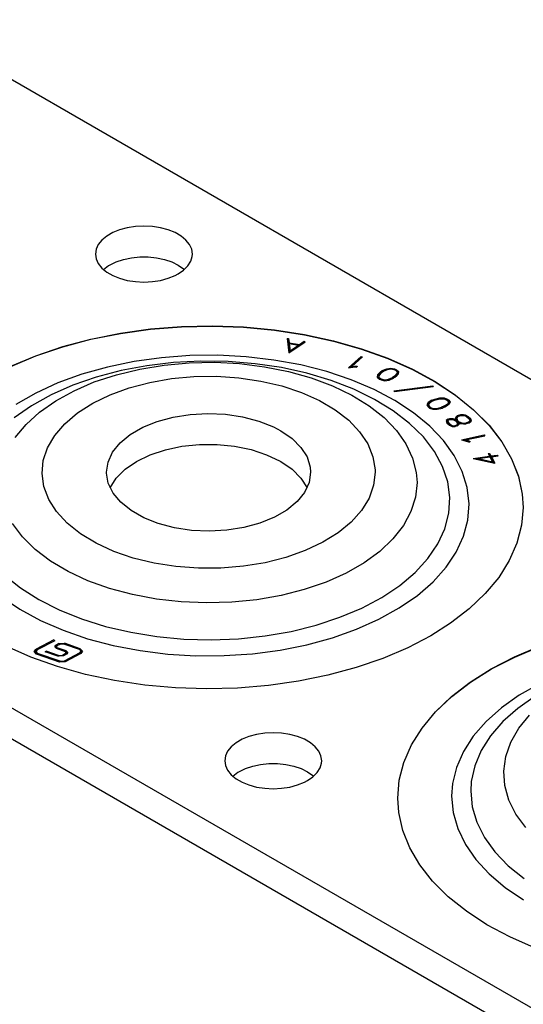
# Model space of a CAD drawing. Header units: inches. Extents: x 3 to 351, y 4 to 271.
# Tile 152 of 256: x 14.86 to 16.17, y 218.97 to 221.53. Entities that reach past the tile are written whole.
import ezdxf

# ---------------------------------------------------------------- set-up
doc = ezdxf.new("R2010")
doc.units = ezdxf.units.IN
doc.header["$LTSCALE"] = 0.5
doc.header["$MEASUREMENT"] = 0
doc.layers.add('STR_1', color=7, linetype='Continuous')

msp = doc.modelspace()

# ---------------------------------------------------------------- linework, layer by layer
at = {"layer": 'STR_1', "color": 30, "linetype": 'Continuous'}
for p, q in [((6.8998, 225.9587), (27.6711, 213.9665)), ((26.2568, 213.15), (5.4856, 225.1422)), ((5.4856, 225.0622), (26.2568, 213.07)), ((15.1008, 220.9777), (15.0853, 220.9687)), ((15.1188, 220.985), (15.1008, 220.9777)), ((15.1387, 220.9903), (15.1188, 220.985)), ((15.1599, 220.9936), (15.1387, 220.9903)), ((15.1818, 220.9947), (15.1599, 220.9936)), ((15.2037, 220.9936), (15.1818, 220.9947)), ((15.2249, 220.9903), (15.2037, 220.9936)), ((15.2448, 220.985), (15.2249, 220.9903)), ((15.2628, 220.9777), (15.2448, 220.985)), ((15.2783, 220.9687), (15.2628, 220.9777)), ((15.0727, 220.9584), (15.0634, 220.9469)), ((15.0853, 220.9687), (15.0727, 220.9584)), ((15.2909, 220.9584), (15.2783, 220.9687)), ((15.3002, 220.9469), (15.2909, 220.9584)), ((15.0577, 220.9346), (15.0558, 220.922)), ((15.0634, 220.9469), (15.0577, 220.9346)), ((15.3059, 220.9346), (15.3002, 220.9469)), ((15.3078, 220.922), (15.3059, 220.9346)), ((15.0558, 220.922), (15.0577, 220.9094)), ((15.0577, 220.9094), (15.0634, 220.8971)), ((15.0927, 220.8934), (15.1095, 220.9016)), ((15.1095, 220.9016), (15.1285, 220.9079)), ((15.1285, 220.9079), (15.1492, 220.9122)), ((15.1492, 220.9122), (15.1708, 220.9144)), ((15.1708, 220.9144), (15.1928, 220.9144)), ((15.1928, 220.9144), (15.2144, 220.9122)), ((15.2144, 220.9122), (15.235, 220.9079)), ((15.235, 220.9079), (15.254, 220.9016)), ((15.254, 220.9016), (15.2709, 220.8934)), ((15.296, 220.8912), (15.3035, 220.9032)), ((15.3035, 220.9032), (15.3073, 220.9156)), ((15.3073, 220.9156), (15.3078, 220.922)), ((15.0634, 220.8971), (15.0727, 220.8856)), ((15.0727, 220.8856), (15.0853, 220.8752)), ((15.0765, 220.882), (15.0902, 220.8919)), ((15.0853, 220.8752), (15.1008, 220.8663)), ((15.0902, 220.8919), (15.0927, 220.8934)), ((15.2709, 220.8934), (15.285, 220.8837)), ((15.2709, 220.8705), (15.285, 220.8803)), ((15.285, 220.8803), (15.296, 220.8912)), ((15.285, 220.8837), (15.287, 220.882)), ((15.1008, 220.8663), (15.1188, 220.859)), ((15.1188, 220.859), (15.1387, 220.8536)), ((15.1387, 220.8536), (15.1599, 220.8503)), ((15.1599, 220.8503), (15.1818, 220.8492)), ((15.1818, 220.8492), (15.2037, 220.8503)), ((15.2037, 220.8503), (15.2249, 220.8536)), ((15.2249, 220.8536), (15.2448, 220.859)), ((15.2448, 220.859), (15.2628, 220.8663)), ((15.2628, 220.8663), (15.2709, 220.8705)), ((15.1207, 220.7164), (15.1993, 220.7272)), ((15.1207, 220.7157), (15.1993, 220.7265)), ((15.1993, 220.7272), (15.2794, 220.7336)), ((15.1993, 220.7265), (15.2794, 220.7329)), ((15.2794, 220.7336), (15.3601, 220.7353)), ((15.2794, 220.7329), (15.3601, 220.7346)), ((15.3601, 220.7353), (15.4408, 220.7324)), ((15.3601, 220.7346), (15.4408, 220.7317)), ((15.4408, 220.7324), (15.5206, 220.7249)), ((15.4408, 220.7317), (15.5206, 220.7242)), ((15.5206, 220.7249), (15.5986, 220.7129)), ((15.5206, 220.7242), (15.5986, 220.7122)), ((14.971, 220.6816), (15.0443, 220.7011)), ((14.971, 220.6808), (15.0443, 220.7004)), ((15.0443, 220.7011), (15.1207, 220.7164)), ((15.0443, 220.7004), (15.1207, 220.7157)), ((15.5537, 220.7023), (15.5576, 220.7024)), ((15.5537, 220.7023), (15.5586, 220.6649)), ((15.5576, 220.6992), (15.5541, 220.6991)), ((15.5576, 220.7024), (15.559, 220.6916)), ((15.5576, 220.7024), (15.5576, 220.6992)), ((15.559, 220.6884), (15.5576, 220.6992)), ((15.5586, 220.6649), (15.601, 220.6941)), ((15.5856, 220.687), (15.5979, 220.6954)), ((15.5979, 220.6954), (15.601, 220.6941)), ((15.5979, 220.6954), (15.5979, 220.6922)), ((15.5986, 220.7129), (15.6743, 220.6965)), ((15.5986, 220.7122), (15.6743, 220.6958)), ((15.6743, 220.6965), (15.7468, 220.6758)), ((15.6743, 220.6958), (15.7468, 220.6751)), ((14.9013, 220.6579), (14.971, 220.6816)), ((14.9013, 220.6572), (14.971, 220.6808)), ((15.559, 220.6916), (15.5856, 220.687)), ((15.559, 220.6916), (15.559, 220.6884)), ((15.5593, 220.6883), (15.559, 220.6884)), ((15.5593, 220.6893), (15.583, 220.6852)), ((15.5593, 220.6893), (15.5618, 220.6706)), ((15.5593, 220.6893), (15.5593, 220.6861)), ((15.5618, 220.6674), (15.5593, 220.6861)), ((15.5618, 220.6706), (15.583, 220.6852)), ((15.583, 220.682), (15.5618, 220.6674)), ((15.5618, 220.6706), (15.5618, 220.6674)), ((15.583, 220.6852), (15.583, 220.682)), ((15.5856, 220.6838), (15.583, 220.6842)), ((15.5979, 220.6922), (15.5856, 220.6838)), ((15.5856, 220.687), (15.5856, 220.6838)), ((15.5981, 220.6921), (15.5979, 220.6922)), ((15.7468, 220.6758), (15.8154, 220.6512)), ((15.7468, 220.6751), (15.8154, 220.6505)), ((14.836, 220.6304), (14.9013, 220.6579)), ((14.836, 220.6297), (14.9013, 220.6572)), ((15.7132, 220.6266), (15.7465, 220.6561)), ((15.7465, 220.6529), (15.7174, 220.627)), ((15.7215, 220.6297), (15.7499, 220.655)), ((15.7465, 220.6561), (15.7499, 220.655)), ((15.7465, 220.6561), (15.7465, 220.6529)), ((15.7473, 220.6526), (15.7465, 220.6529)), ((15.8154, 220.6512), (15.8794, 220.6227)), ((15.8154, 220.6505), (15.8794, 220.622)), ((15.7132, 220.6266), (15.7293, 220.6285)), ((15.7215, 220.6297), (15.7289, 220.6306)), ((15.7215, 220.6297), (15.7215, 220.6275)), ((15.7289, 220.6306), (15.7356, 220.6302)), ((15.7289, 220.6306), (15.7289, 220.6284)), ((15.7293, 220.6285), (15.7353, 220.6281)), ((15.7356, 220.6302), (15.7353, 220.6281)), ((15.7956, 220.6152), (15.8011, 220.619)), ((15.799, 220.614), (15.804, 220.6174)), ((15.8011, 220.619), (15.8126, 220.6241)), ((15.8011, 220.619), (15.8011, 220.6157)), ((15.804, 220.6174), (15.8146, 220.6222)), ((15.8126, 220.6241), (15.8234, 220.6258)), ((15.8126, 220.6241), (15.8126, 220.6213)), ((15.8146, 220.6222), (15.8233, 220.6235)), ((15.8233, 220.6235), (15.8309, 220.6219)), ((15.8234, 220.6258), (15.8329, 220.6237)), ((15.8234, 220.6258), (15.8234, 220.6235)), ((15.8309, 220.6219), (15.8349, 220.6201)), ((15.8329, 220.6237), (15.8378, 220.6215)), ((15.8329, 220.6237), (15.8329, 220.621)), ((15.8349, 220.6201), (15.8394, 220.6163)), ((15.8378, 220.6183), (15.8362, 220.619)), ((15.8378, 220.6215), (15.8434, 220.6168)), ((15.8378, 220.6215), (15.8378, 220.6183)), ((15.843, 220.6139), (15.8378, 220.6183)), ((15.8434, 220.6168), (15.8426, 220.6106)), ((15.8794, 220.6227), (15.9383, 220.5907)), ((15.8794, 220.622), (15.9383, 220.59)), ((15.7888, 220.608), (15.788, 220.6018)), ((15.788, 220.6018), (15.7935, 220.5971)), ((15.7888, 220.6048), (15.7884, 220.6015)), ((15.7956, 220.6152), (15.7888, 220.608)), ((15.7956, 220.612), (15.7888, 220.6048)), ((15.7888, 220.608), (15.7888, 220.6048)), ((15.7927, 220.6073), (15.792, 220.6023)), ((15.792, 220.6023), (15.7964, 220.5985)), ((15.792, 220.6023), (15.792, 220.5991)), ((15.7952, 220.5963), (15.792, 220.5991)), ((15.799, 220.614), (15.7927, 220.6073)), ((15.7935, 220.5971), (15.7985, 220.5949)), ((15.8011, 220.6157), (15.7956, 220.612)), ((15.7956, 220.6152), (15.7956, 220.612)), ((15.7964, 220.5985), (15.8004, 220.5967)), ((15.7964, 220.5985), (15.7964, 220.5958)), ((15.7985, 220.5949), (15.808, 220.5928)), ((15.8004, 220.5967), (15.808, 220.5951)), ((15.8004, 220.5967), (15.8004, 220.5945)), ((15.8023, 220.6163), (15.8011, 220.6157)), ((15.808, 220.5951), (15.8168, 220.5965)), ((15.808, 220.5951), (15.808, 220.5928)), ((15.808, 220.5928), (15.8187, 220.5945)), ((15.8168, 220.5965), (15.8274, 220.6012)), ((15.8168, 220.5965), (15.8168, 220.5942)), ((15.8187, 220.5945), (15.8302, 220.5996)), ((15.8324, 220.6046), (15.8274, 220.6012)), ((15.8274, 220.6012), (15.8274, 220.5984)), ((15.8324, 220.6014), (15.829, 220.5991)), ((15.8358, 220.6034), (15.8302, 220.5996)), ((15.8387, 220.6113), (15.8324, 220.6046)), ((15.8387, 220.6081), (15.8324, 220.6014)), ((15.8324, 220.6046), (15.8324, 220.6014)), ((15.8426, 220.6106), (15.8358, 220.6034)), ((15.8394, 220.6163), (15.8387, 220.6113)), ((15.8394, 220.6131), (15.8387, 220.6081)), ((15.8387, 220.6113), (15.8387, 220.6081)), ((15.8394, 220.6163), (15.8394, 220.6131)), ((15.8314, 220.5667), (15.9323, 220.5795)), ((15.8314, 220.5667), (15.8324, 220.5646)), ((15.8324, 220.5646), (15.9334, 220.5774)), ((15.9323, 220.5795), (15.9334, 220.5774)), ((15.9323, 220.5795), (15.9323, 220.5772)), ((15.9383, 220.5907), (15.9914, 220.5556)), ((15.9383, 220.59), (15.9914, 220.5549)), ((15.93, 220.5419), (15.9201, 220.5359)), ((15.9327, 220.5402), (15.9236, 220.5347)), ((15.93, 220.5419), (15.9371, 220.5448)), ((15.93, 220.5419), (15.93, 220.5387)), ((15.9327, 220.5402), (15.9392, 220.5428)), ((15.9371, 220.5448), (15.9506, 220.5481)), ((15.9371, 220.5448), (15.9371, 220.542)), ((15.9392, 220.5428), (15.9517, 220.5459)), ((15.9506, 220.5481), (15.9619, 220.5482)), ((15.9506, 220.5481), (15.9506, 220.5457)), ((15.9517, 220.5459), (15.9609, 220.546)), ((15.9609, 220.546), (15.9676, 220.5434)), ((15.9619, 220.5482), (15.9703, 220.5449)), ((15.9619, 220.5482), (15.9619, 220.5456)), ((15.9676, 220.5434), (15.9707, 220.541)), ((15.9703, 220.5417), (15.9693, 220.5421)), ((15.9703, 220.5449), (15.9742, 220.542)), ((15.9703, 220.5449), (15.9703, 220.5417)), ((15.9742, 220.5387), (15.9703, 220.5417)), ((15.9707, 220.541), (15.9733, 220.5368)), ((15.9742, 220.542), (15.9775, 220.5367)), ((15.9742, 220.542), (15.9742, 220.5387)), ((15.9914, 220.5556), (16.0382, 220.5175)), ((15.9914, 220.5549), (16.0382, 220.5168)), ((15.9201, 220.5359), (15.9165, 220.53)), ((15.9165, 220.53), (15.9198, 220.5247)), ((15.9201, 220.5327), (15.9175, 220.5284)), ((15.9198, 220.5247), (15.9237, 220.5218)), ((15.93, 220.5387), (15.9201, 220.5327)), ((15.9201, 220.5359), (15.9201, 220.5327)), ((15.9236, 220.5347), (15.9206, 220.5299)), ((15.9206, 220.5299), (15.9233, 220.5256)), ((15.9206, 220.5299), (15.9206, 220.5267)), ((15.9233, 220.5224), (15.9206, 220.5267)), ((15.9233, 220.5256), (15.9264, 220.5233)), ((15.9233, 220.5256), (15.9233, 220.5224)), ((15.9247, 220.5214), (15.9233, 220.5224)), ((15.9237, 220.5218), (15.9321, 220.5185)), ((15.9264, 220.5233), (15.9331, 220.5207)), ((15.9264, 220.5233), (15.9264, 220.5207)), ((15.9305, 220.5389), (15.93, 220.5387)), ((15.9321, 220.5185), (15.9434, 220.5186)), ((15.9331, 220.5207), (15.9423, 220.5207)), ((15.9331, 220.5207), (15.9331, 220.5185)), ((15.9423, 220.5207), (15.9549, 220.5238)), ((15.9423, 220.5207), (15.9423, 220.5186)), ((15.9434, 220.5186), (15.957, 220.5219)), ((15.9613, 220.5264), (15.9549, 220.5238)), ((15.9549, 220.5238), (15.9549, 220.5214)), ((15.964, 220.5247), (15.957, 220.5219)), ((15.9704, 220.532), (15.9613, 220.5264)), ((15.9613, 220.5264), (15.9613, 220.5236)), ((15.9704, 220.5288), (15.9635, 220.5245)), ((15.9739, 220.5308), (15.964, 220.5247)), ((15.9733, 220.5368), (15.9704, 220.532)), ((15.9733, 220.5335), (15.9704, 220.5288)), ((15.9704, 220.532), (15.9704, 220.5288)), ((15.9733, 220.5368), (15.9733, 220.5335)), ((15.9775, 220.5367), (15.9739, 220.5308)), ((15.9765, 220.535), (15.9742, 220.5387)), ((16.0382, 220.5175), (16.0783, 220.477)), ((16.0382, 220.5168), (16.0783, 220.4763)), ((15.2162, 220.487), (15.2578, 220.4983)), ((15.2578, 220.4983), (15.3022, 220.5053)), ((15.3022, 220.5053), (15.348, 220.5078)), ((15.348, 220.5078), (15.3938, 220.5057)), ((15.3938, 220.5057), (15.4383, 220.499)), ((15.4383, 220.499), (15.4802, 220.488)), ((15.971, 220.4928), (15.9668, 220.4893)), ((15.9668, 220.4893), (15.969, 220.4837)), ((15.971, 220.4896), (15.9678, 220.4869)), ((15.971, 220.4928), (15.9766, 220.4945)), ((15.971, 220.4928), (15.971, 220.4896)), ((15.9738, 220.4911), (15.971, 220.4888)), ((15.9726, 220.4901), (15.971, 220.4896)), ((15.971, 220.4888), (15.9727, 220.4844)), ((15.971, 220.4888), (15.971, 220.4855)), ((15.9738, 220.4911), (15.9779, 220.4923)), ((15.9766, 220.4945), (15.9841, 220.4946)), ((15.9766, 220.4945), (15.9766, 220.4919)), ((15.9779, 220.4923), (15.9831, 220.4924)), ((15.9831, 220.4924), (15.9878, 220.4905)), ((15.9841, 220.4946), (15.9903, 220.4922)), ((15.9841, 220.4946), (15.9841, 220.492)), ((15.9878, 220.4905), (15.9935, 220.4871)), ((15.9903, 220.4922), (15.9916, 220.4914)), ((15.9903, 220.4922), (15.9903, 220.4891)), ((15.9926, 220.499), (15.9904, 220.4943)), ((15.9904, 220.4943), (15.9916, 220.4914)), ((15.9926, 220.4958), (15.9911, 220.4926)), ((15.9916, 220.4914), (15.9916, 220.4883)), ((15.9965, 220.5023), (15.9926, 220.499)), ((15.9965, 220.4991), (15.9926, 220.4958)), ((15.9926, 220.499), (15.9926, 220.4958)), ((15.9963, 220.498), (15.9945, 220.4942)), ((15.9945, 220.4942), (15.9963, 220.4895)), ((15.9945, 220.4942), (15.9945, 220.4909)), ((15.9963, 220.4863), (15.9945, 220.4909)), ((15.9993, 220.5006), (15.9963, 220.498)), ((15.9963, 220.4895), (15.997, 220.4882)), ((15.9963, 220.4895), (15.9963, 220.4863)), ((15.9965, 220.5023), (16.0047, 220.5047)), ((15.9965, 220.5023), (15.9965, 220.4991)), ((15.9981, 220.4995), (15.9965, 220.4991)), ((15.9993, 220.5006), (16.0059, 220.5025)), ((16.0047, 220.5047), (16.0118, 220.5048)), ((16.0047, 220.5047), (16.0047, 220.5022)), ((16.0059, 220.5025), (16.0114, 220.5026)), ((16.0114, 220.5026), (16.0146, 220.502)), ((16.0118, 220.5048), (16.0165, 220.504)), ((16.0118, 220.5048), (16.0118, 220.5025)), ((16.0146, 220.502), (16.0208, 220.4988)), ((16.0165, 220.504), (16.0239, 220.5001)), ((16.0165, 220.504), (16.0165, 220.5011)), ((16.0208, 220.4988), (16.0264, 220.4935)), ((16.0239, 220.4969), (16.0215, 220.4981)), ((16.0239, 220.5001), (16.0301, 220.4942)), ((16.0239, 220.5001), (16.0239, 220.4969)), ((16.0301, 220.491), (16.0239, 220.4969)), ((16.0264, 220.4935), (16.0281, 220.4889)), ((16.0281, 220.4889), (16.0273, 220.4872)), ((16.0281, 220.4889), (16.0281, 220.4857)), ((16.0301, 220.4942), (16.0321, 220.4887)), ((16.0301, 220.4942), (16.0301, 220.491)), ((16.0315, 220.4873), (16.0301, 220.491)), ((16.0321, 220.4887), (16.031, 220.4862)), ((15.1462, 220.4528), (15.1786, 220.4717)), ((15.1786, 220.4717), (15.2162, 220.487)), ((15.4802, 220.488), (15.5181, 220.473)), ((15.5181, 220.473), (15.5371, 220.463)), ((15.969, 220.4837), (15.9752, 220.4777)), ((15.9727, 220.4812), (15.971, 220.4855)), ((15.9727, 220.4844), (15.9782, 220.4791)), ((15.9727, 220.4844), (15.9727, 220.4812)), ((15.9775, 220.4765), (15.9727, 220.4812)), ((15.9752, 220.4777), (15.9829, 220.4738)), ((15.9782, 220.4791), (15.9843, 220.476)), ((15.9782, 220.4791), (15.9782, 220.4762)), ((15.9829, 220.4738), (15.9905, 220.4738)), ((15.9843, 220.476), (15.9893, 220.476)), ((15.9843, 220.476), (15.9843, 220.4738)), ((15.9934, 220.4772), (15.9893, 220.476)), ((15.9893, 220.476), (15.9893, 220.4738)), ((15.9963, 220.4755), (15.9905, 220.4738)), ((15.9962, 220.4796), (15.9934, 220.4772)), ((15.9934, 220.4772), (15.9934, 220.4747)), ((15.9935, 220.4871), (15.9959, 220.4827)), ((15.9962, 220.4764), (15.9946, 220.475)), ((15.9959, 220.4827), (15.9962, 220.4796)), ((15.9962, 220.4796), (15.9962, 220.4764)), ((15.997, 220.485), (15.9963, 220.4863)), ((16.0002, 220.4789), (15.9963, 220.4755)), ((15.997, 220.4882), (15.9987, 220.4872)), ((15.997, 220.4882), (15.997, 220.485)), ((15.9987, 220.484), (15.997, 220.485)), ((15.9987, 220.4872), (16.0051, 220.4839)), ((15.9987, 220.4872), (15.9987, 220.484)), ((15.9993, 220.4837), (15.9987, 220.484)), ((15.9993, 220.484), (16.0032, 220.4819)), ((15.9993, 220.484), (15.9998, 220.483)), ((15.9993, 220.484), (15.9993, 220.4808)), ((15.9998, 220.4798), (15.9993, 220.4808)), ((15.9998, 220.483), (16.0002, 220.4789)), ((15.9998, 220.483), (15.9998, 220.4798)), ((15.9999, 220.4786), (15.9998, 220.4798)), ((16.0032, 220.4819), (16.0118, 220.4804)), ((16.0051, 220.4839), (16.0122, 220.4826)), ((16.0051, 220.4839), (16.0051, 220.4816)), ((16.0118, 220.4804), (16.019, 220.4805)), ((16.0122, 220.4826), (16.0178, 220.4827)), ((16.0122, 220.4826), (16.0122, 220.4804)), ((16.0243, 220.4847), (16.0178, 220.4827)), ((16.0178, 220.4827), (16.0178, 220.4805)), ((16.0271, 220.4829), (16.019, 220.4805)), ((16.0273, 220.4872), (16.0243, 220.4847)), ((16.0243, 220.4847), (16.0243, 220.4821)), ((16.0273, 220.4839), (16.0256, 220.4825)), ((16.031, 220.4862), (16.0271, 220.4829)), ((16.0273, 220.4872), (16.0273, 220.4839)), ((16.0281, 220.4857), (16.0273, 220.4839)), ((16.0783, 220.477), (16.1112, 220.4344)), ((16.0783, 220.4763), (16.1112, 220.4337)), ((15.1199, 220.431), (15.1462, 220.4528)), ((15.5371, 220.463), (15.5667, 220.4427)), ((15.5667, 220.4427), (15.5897, 220.4197)), ((16.0067, 220.4392), (16.066, 220.4518)), ((16.0067, 220.4392), (16.0222, 220.4353)), ((16.0171, 220.4382), (16.0137, 220.4375)), ((16.0171, 220.439), (16.0676, 220.4497)), ((16.0171, 220.439), (16.0242, 220.4372)), ((16.0171, 220.439), (16.0171, 220.4366)), ((16.066, 220.4518), (16.0676, 220.4497)), ((16.066, 220.4518), (16.066, 220.4494)), ((15.1006, 220.407), (15.1199, 220.431)), ((15.1977, 220.4001), (15.2375, 220.4134)), ((15.2375, 220.4134), (15.2807, 220.4225)), ((15.2807, 220.4225), (15.326, 220.4272)), ((15.326, 220.4272), (15.372, 220.4273)), ((15.372, 220.4273), (15.4173, 220.4227)), ((15.4173, 220.4227), (15.4606, 220.4138)), ((15.4606, 220.4138), (15.5006, 220.4006)), ((15.5897, 220.4197), (15.6055, 220.3948)), ((16.0222, 220.4353), (16.0268, 220.433)), ((16.0242, 220.4372), (16.0293, 220.4346)), ((16.0242, 220.4372), (16.0242, 220.4343)), ((16.0293, 220.4346), (16.0268, 220.433)), ((16.1112, 220.4344), (16.1367, 220.3901)), ((16.1112, 220.4337), (16.1367, 220.3894)), ((15.0887, 220.3813), (15.1006, 220.407)), ((15.1624, 220.3831), (15.1977, 220.4001)), ((15.5006, 220.4006), (15.536, 220.3836)), ((15.6055, 220.3948), (15.6136, 220.3686)), ((16.0371, 220.3911), (16.0795, 220.3967)), ((16.0371, 220.3911), (16.0931, 220.3782)), ((16.05, 220.3896), (16.046, 220.3891)), ((16.05, 220.3905), (16.0806, 220.3946)), ((16.05, 220.3905), (16.0871, 220.382)), ((16.05, 220.3905), (16.05, 220.3882)), ((16.0759, 220.4035), (16.0797, 220.404)), ((16.0759, 220.4035), (16.0795, 220.3967)), ((16.0797, 220.4008), (16.0775, 220.4005)), ((16.0795, 220.3967), (16.0795, 220.3944)), ((16.0797, 220.404), (16.0832, 220.3972)), ((16.0797, 220.404), (16.0797, 220.4008)), ((16.0832, 220.394), (16.0797, 220.4008)), ((16.0806, 220.3946), (16.0871, 220.382)), ((16.0832, 220.3972), (16.1005, 220.3995)), ((16.0832, 220.3972), (16.0832, 220.394)), ((16.0844, 220.3942), (16.0832, 220.394)), ((16.0844, 220.3951), (16.1017, 220.3974)), ((16.0844, 220.3951), (16.0931, 220.3782)), ((16.0844, 220.3951), (16.0844, 220.3918)), ((16.0912, 220.3787), (16.0844, 220.3918)), ((16.1005, 220.3995), (16.1017, 220.3974)), ((16.1005, 220.3995), (16.1005, 220.3972)), ((16.1367, 220.3901), (16.1545, 220.3446)), ((16.1367, 220.3894), (16.1545, 220.3439)), ((15.0847, 220.3548), (15.0887, 220.3813)), ((15.1098, 220.3398), (15.1328, 220.3627)), ((15.1328, 220.3627), (15.1624, 220.3831)), ((15.536, 220.3836), (15.5371, 220.383)), ((15.5371, 220.383), (15.5667, 220.3627)), ((15.5667, 220.3627), (15.5897, 220.3397)), ((15.6136, 220.3686), (15.6147, 220.3548)), ((16.0871, 220.382), (16.0871, 220.3796)), ((15.0847, 220.3528), (15.0847, 220.3548)), ((15.0893, 220.3264), (15.0847, 220.3528)), ((15.0939, 220.3148), (15.1098, 220.3398)), ((15.5897, 220.3397), (15.6055, 220.3148)), ((15.6147, 220.3548), (15.6107, 220.3284)), ((16.1545, 220.3446), (16.1644, 220.2983)), ((16.1545, 220.3439), (16.1644, 220.2976)), ((15.1018, 220.3008), (15.0893, 220.3264)), ((15.6107, 220.3284), (15.5989, 220.3027)), ((15.1217, 220.2769), (15.1018, 220.3008)), ((15.5989, 220.3027), (15.5795, 220.2786)), ((16.1644, 220.2983), (16.1666, 220.2637)), ((16.1644, 220.2976), (16.1666, 220.263)), ((15.1485, 220.2553), (15.1217, 220.2769)), ((15.5795, 220.2786), (15.5532, 220.2568)), ((16.1666, 220.2637), (16.1626, 220.2171)), ((15.1813, 220.2367), (15.1485, 220.2553)), ((15.2192, 220.2217), (15.1813, 220.2367)), ((15.5208, 220.238), (15.4832, 220.2227)), ((15.5532, 220.2568), (15.5208, 220.238)), ((15.2611, 220.2106), (15.2192, 220.2217)), ((15.3056, 220.204), (15.2611, 220.2106)), ((15.4416, 220.2113), (15.3973, 220.2043)), ((15.4832, 220.2227), (15.4416, 220.2113)), ((16.1626, 220.2171), (16.1506, 220.1709)), ((15.3515, 220.2018), (15.3056, 220.204)), ((15.3973, 220.2043), (15.3515, 220.2018)), ((16.1506, 220.1709), (16.1309, 220.1257)), ((16.1309, 220.1257), (16.1034, 220.0818)), ((16.1034, 220.0818), (16.0686, 220.0397)), ((16.0686, 220.0397), (16.0268, 219.9998)), ((16.0268, 219.9998), (15.9783, 219.9625)), ((15.9783, 219.9625), (15.9273, 219.9302)), ((15.9273, 219.9302), (15.8674, 219.8989)), ((14.8883, 219.8745), (14.824, 219.9027)), ((14.9482, 219.9191), (14.9017, 219.895)), ((14.9506, 219.9173), (14.9041, 219.8932)), ((14.9506, 219.9173), (14.9482, 219.9191)), ((14.9482, 219.9191), (14.9482, 219.916)), ((14.9501, 219.9013), (14.9534, 219.9056)), ((14.9544, 219.8968), (14.9501, 219.9013)), ((14.9534, 219.9024), (14.9505, 219.8997)), ((14.9611, 219.9096), (14.9534, 219.9056)), ((14.955, 219.9032), (14.9534, 219.9024)), ((14.9558, 219.9038), (14.954, 219.9014)), ((14.954, 219.9014), (14.9564, 219.8989)), ((14.954, 219.9014), (14.954, 219.8982)), ((14.9636, 219.9078), (14.9558, 219.9038)), ((14.9611, 219.9096), (14.9757, 219.9105)), ((14.9737, 219.9084), (14.9636, 219.9078)), ((15.0144, 219.8943), (14.9737, 219.9084)), ((15.0164, 219.8964), (14.9757, 219.9105)), ((16.1442, 219.8751), (16.2095, 219.9027)), ((16.145, 219.8748), (16.2104, 219.9023)), ((14.8969, 219.8888), (14.9017, 219.895)), ((14.9032, 219.8823), (14.8969, 219.8888)), ((14.9017, 219.8918), (14.8972, 219.8872)), ((14.9041, 219.8932), (14.9009, 219.8889)), ((14.9009, 219.8889), (14.9052, 219.8844)), ((14.9009, 219.8889), (14.9009, 219.8857)), ((14.9027, 219.8824), (14.9009, 219.8857)), ((14.903, 219.8924), (14.9017, 219.8918)), ((14.9627, 219.8618), (14.9032, 219.8823)), ((14.9647, 219.8639), (14.9052, 219.8844)), ((14.9257, 219.8881), (14.9277, 219.8902)), ((14.9582, 219.877), (14.9257, 219.8881)), ((14.9602, 219.8791), (14.9277, 219.8902)), ((14.9277, 219.8902), (14.9277, 219.8874)), ((14.9546, 219.8968), (14.954, 219.8982)), ((14.9777, 219.8887), (14.9544, 219.8968)), ((14.9547, 219.8967), (14.9546, 219.8968)), ((14.9797, 219.8908), (14.9564, 219.8989)), ((14.9728, 219.8779), (14.9582, 219.877)), ((14.9602, 219.8791), (14.9703, 219.8797)), ((14.9783, 219.8838), (14.9703, 219.8797)), ((14.9808, 219.882), (14.9728, 219.8779)), ((15.0155, 219.8855), (14.9749, 219.8645)), ((15.018, 219.8837), (14.9774, 219.8627)), ((14.9801, 219.8862), (14.9777, 219.8887)), ((14.9783, 219.8838), (14.9801, 219.8862)), ((14.9801, 219.883), (14.9791, 219.8811)), ((14.9797, 219.8876), (14.9794, 219.8877)), ((14.9797, 219.8908), (14.984, 219.8863)), ((14.9836, 219.8847), (14.9797, 219.8876)), ((14.9801, 219.883), (14.9801, 219.8862)), ((14.984, 219.8863), (14.9808, 219.882)), ((15.0187, 219.8898), (15.0144, 219.8943)), ((15.0155, 219.8855), (15.0187, 219.8898)), ((15.0164, 219.8964), (15.0227, 219.8898)), ((15.0187, 219.8865), (15.0166, 219.883)), ((15.0224, 219.8882), (15.0169, 219.8931)), ((15.0227, 219.8898), (15.018, 219.8837)), ((15.0187, 219.8865), (15.0187, 219.8898)), ((15.8674, 219.8989), (15.8025, 219.8711)), ((16.0839, 219.844), (16.1442, 219.8751)), ((16.0847, 219.8438), (16.145, 219.8748)), ((14.9572, 219.8501), (14.8883, 219.8745)), ((15.0299, 219.8297), (14.9572, 219.8501)), ((14.9774, 219.8627), (14.9627, 219.8618)), ((14.9647, 219.8639), (14.9749, 219.8645)), ((15.8025, 219.8711), (15.7331, 219.8472)), ((15.1057, 219.8136), (15.0299, 219.8297)), ((15.6599, 219.8274), (15.5837, 219.8118)), ((15.7331, 219.8472), (15.6599, 219.8274)), ((16.0293, 219.8097), (16.0839, 219.844)), ((16.03, 219.8094), (16.0847, 219.8438)), ((15.184, 219.8019), (15.1057, 219.8136)), ((15.2638, 219.7947), (15.184, 219.8019)), ((15.5053, 219.8007), (15.4252, 219.7941)), ((15.5837, 219.8118), (15.5053, 219.8007)), ((15.9808, 219.7723), (16.0293, 219.8097)), ((15.9814, 219.7721), (16.03, 219.8094)), ((15.3445, 219.7921), (15.2638, 219.7947)), ((15.4252, 219.7941), (15.3445, 219.7921)), ((15.939, 219.7324), (15.9808, 219.7723)), ((15.9395, 219.7323), (15.9814, 219.7721)), ((15.9042, 219.6903), (15.939, 219.7324)), ((15.9046, 219.6902), (15.9395, 219.7323)), ((15.4746, 219.6738), (15.4547, 219.6684)), ((15.4958, 219.677), (15.4746, 219.6738)), ((15.5177, 219.6781), (15.4958, 219.677)), ((15.5395, 219.677), (15.5177, 219.6781)), ((15.5607, 219.6738), (15.5395, 219.677)), ((15.5807, 219.6684), (15.5607, 219.6738)), ((15.8767, 219.6464), (15.9042, 219.6903)), ((15.877, 219.6463), (15.9046, 219.6902)), ((15.4211, 219.6522), (15.4085, 219.6418)), ((15.4367, 219.6611), (15.4211, 219.6522)), ((15.4547, 219.6684), (15.4367, 219.6611)), ((15.5986, 219.6611), (15.5807, 219.6684)), ((15.6142, 219.6522), (15.5986, 219.6611)), ((15.6268, 219.6418), (15.6142, 219.6522)), ((15.8569, 219.6012), (15.8767, 219.6464)), ((15.8571, 219.6011), (15.877, 219.6463)), ((15.3993, 219.6303), (15.3936, 219.618)), ((15.4085, 219.6418), (15.3993, 219.6303)), ((15.6361, 219.6303), (15.6268, 219.6418)), ((15.6417, 219.618), (15.6361, 219.6303)), ((15.3936, 219.618), (15.3917, 219.6054)), ((15.3917, 219.6054), (15.3936, 219.5928)), ((15.4644, 219.5913), (15.485, 219.5956)), ((15.485, 219.5956), (15.5067, 219.5978)), ((15.5067, 219.5978), (15.5286, 219.5978)), ((15.5286, 219.5978), (15.5503, 219.5956)), ((15.5503, 219.5956), (15.5709, 219.5913)), ((15.6394, 219.5866), (15.6432, 219.5991)), ((15.6437, 219.6054), (15.6417, 219.618)), ((15.6432, 219.5991), (15.6437, 219.6054)), ((15.845, 219.555), (15.8569, 219.6012)), ((15.8451, 219.555), (15.8571, 219.6011)), ((15.3936, 219.5928), (15.3993, 219.5805)), ((15.3993, 219.5805), (15.4085, 219.569)), ((15.4085, 219.569), (15.4211, 219.5586)), ((15.4124, 219.5654), (15.4261, 219.5753)), ((15.4261, 219.5753), (15.4286, 219.5768)), ((15.4286, 219.5768), (15.4454, 219.585)), ((15.4454, 219.585), (15.4644, 219.5913)), ((15.5709, 219.5913), (15.5899, 219.585)), ((15.5899, 219.585), (15.6067, 219.5768)), ((15.6067, 219.5768), (15.6209, 219.5671)), ((15.6209, 219.5637), (15.6318, 219.5747)), ((15.6318, 219.5747), (15.6394, 219.5866)), ((15.4211, 219.5586), (15.4367, 219.5497)), ((15.4367, 219.5497), (15.4547, 219.5424)), ((15.4547, 219.5424), (15.4746, 219.537)), ((15.5607, 219.537), (15.5807, 219.5424)), ((15.5807, 219.5424), (15.5986, 219.5497)), ((15.5986, 219.5497), (15.6067, 219.554)), ((15.6067, 219.554), (15.6209, 219.5637)), ((15.6209, 219.5671), (15.6229, 219.5654)), ((15.841, 219.5084), (15.845, 219.555)), ((15.841, 219.5084), (15.8451, 219.555)), ((15.4746, 219.537), (15.4958, 219.5338)), ((15.4958, 219.5338), (15.5177, 219.5327)), ((15.5177, 219.5327), (15.5395, 219.5338)), ((15.5395, 219.5338), (15.5607, 219.537)), ((15.8436, 219.4708), (15.841, 219.5084)), ((15.841, 219.5077), (15.841, 219.5084)), ((15.854, 219.4245), (15.8436, 219.4708)), ((15.8723, 219.3791), (15.854, 219.4245)), ((15.8983, 219.3349), (15.8723, 219.3791)), ((15.9317, 219.2924), (15.8983, 219.3349)), ((15.9722, 219.2521), (15.9317, 219.2924)), ((16.0194, 219.2142), (15.9722, 219.2521)), ((16.0729, 219.1792), (16.0194, 219.2142)), ((16.1321, 219.1475), (16.0729, 219.1792)), ((16.1965, 219.1192), (16.1321, 219.1475))]:
    msp.add_line(p, q, dxfattribs=at)
at = {"layer": 'STR_1', "color": 96, "linetype": 'Continuous'}
for p, q in [((15.1562, 220.6427), (15.087, 220.6284)), ((15.2277, 220.6527), (15.1562, 220.6427)), ((15.3007, 220.658), (15.2277, 220.6527)), ((15.3296, 220.6435), (15.259, 220.6399)), ((15.3742, 220.6588), (15.3007, 220.658)), ((15.4003, 220.6425), (15.3296, 220.6435)), ((15.4474, 220.655), (15.3742, 220.6588)), ((15.4705, 220.6369), (15.4003, 220.6425)), ((15.5195, 220.6466), (15.4474, 220.655)), ((15.5896, 220.6337), (15.5195, 220.6466)), ((15.087, 220.6284), (15.0208, 220.6098)), ((15.1224, 220.6191), (15.0579, 220.6021)), ((15.1102, 220.6085), (15.1708, 220.6232)), ((15.1897, 220.6317), (15.1224, 220.6191)), ((15.1708, 220.6232), (15.2341, 220.6335)), ((15.259, 220.6399), (15.1897, 220.6317)), ((15.2341, 220.6335), (15.2991, 220.6393)), ((15.2991, 220.6393), (15.3649, 220.6406)), ((15.3649, 220.6406), (15.4304, 220.6372)), ((15.4304, 220.6372), (15.4948, 220.6293)), ((15.5391, 220.6268), (15.4705, 220.6369)), ((15.4948, 220.6293), (15.557, 220.6169)), ((15.6053, 220.6123), (15.5391, 220.6268)), ((15.557, 220.6169), (15.6161, 220.6003)), ((15.6569, 220.6165), (15.5896, 220.6337)), ((15.0208, 220.6098), (14.9586, 220.5872)), ((15.0579, 220.6021), (14.9972, 220.5811)), ((15.053, 220.5896), (15.1102, 220.6085)), ((15.1971, 220.5886), (15.2534, 220.5984)), ((15.2534, 220.5984), (15.3115, 220.6037)), ((15.3115, 220.6037), (15.3703, 220.6044)), ((15.3703, 220.6044), (15.4287, 220.6004)), ((15.4287, 220.6004), (15.4857, 220.592)), ((15.4857, 220.592), (15.5401, 220.5792)), ((15.6682, 220.5936), (15.6053, 220.6123)), ((15.6161, 220.6003), (15.6714, 220.5796)), ((15.7205, 220.5952), (15.6569, 220.6165)), ((15.727, 220.5708), (15.6682, 220.5936)), ((15.7797, 220.57), (15.7205, 220.5952)), ((14.9586, 220.5872), (14.901, 220.5608)), ((14.9972, 220.5811), (14.941, 220.5563)), ((14.9527, 220.5407), (15.0003, 220.5669)), ((15.0003, 220.5669), (15.053, 220.5896)), ((15.094, 220.5563), (15.1437, 220.5745)), ((15.1437, 220.5745), (15.1971, 220.5886)), ((15.5401, 220.5792), (15.591, 220.5622)), ((15.6714, 220.5796), (15.7218, 220.5552)), ((15.7811, 220.5444), (15.727, 220.5708)), ((15.8339, 220.5413), (15.7797, 220.57)), ((14.901, 220.5608), (14.8487, 220.531)), ((14.941, 220.5563), (14.89, 220.5279)), ((14.9109, 220.5113), (14.9527, 220.5407)), ((15.049, 220.5345), (15.094, 220.5563)), ((15.591, 220.5622), (15.6375, 220.5414)), ((15.6375, 220.5414), (15.6787, 220.5171)), ((15.7218, 220.5552), (15.7668, 220.5275)), ((15.8296, 220.5147), (15.7811, 220.5444)), ((15.8823, 220.5094), (15.8339, 220.5413)), ((14.89, 220.5279), (14.8449, 220.4964)), ((15.0096, 220.5093), (15.049, 220.5345)), ((15.6787, 220.5171), (15.7137, 220.4899)), ((15.7668, 220.5275), (15.8056, 220.4968)), ((15.8721, 220.482), (15.8296, 220.5147)), ((14.8757, 220.4793), (14.9109, 220.5113)), ((14.9765, 220.4812), (15.0096, 220.5093)), ((15.7137, 220.4899), (15.7421, 220.4601)), ((15.8056, 220.4968), (15.8377, 220.4637)), ((15.9245, 220.4746), (15.8823, 220.5094)), ((14.8474, 220.445), (14.8757, 220.4793)), ((14.9502, 220.4508), (14.9765, 220.4812)), ((15.8377, 220.4637), (15.8626, 220.4285)), ((15.9079, 220.4467), (15.8721, 220.482)), ((15.9598, 220.4373), (15.9245, 220.4746)), ((14.9314, 220.4187), (14.9502, 220.4508)), ((15.7421, 220.4601), (15.7632, 220.4285)), ((15.9365, 220.4093), (15.9079, 220.4467)), ((14.9203, 220.3853), (14.9314, 220.4187)), ((15.7632, 220.4285), (15.7767, 220.3954)), ((15.8626, 220.4285), (15.8799, 220.3919)), ((15.988, 220.3981), (15.9598, 220.4373)), ((15.7767, 220.3954), (15.7822, 220.3616)), ((15.8799, 220.3919), (15.8894, 220.3543)), ((15.9577, 220.3703), (15.9365, 220.4093)), ((16.0086, 220.3573), (15.988, 220.3981)), ((14.9171, 220.3514), (14.9203, 220.3853)), ((15.7822, 220.3616), (15.7824, 220.3548)), ((15.9711, 220.3302), (15.9577, 220.3703)), ((14.9219, 220.3176), (14.9171, 220.3514)), ((15.7824, 220.3548), (15.7784, 220.321)), ((15.8894, 220.3543), (15.8914, 220.328)), ((16.0214, 220.3155), (16.0086, 220.3573)), ((14.9346, 220.2845), (14.9219, 220.3176)), ((15.7784, 220.321), (15.7665, 220.2877)), ((15.8914, 220.328), (15.8874, 220.2901)), ((15.9766, 220.2894), (15.9711, 220.3302)), ((16.0263, 220.2732), (16.0214, 220.3155)), ((14.9549, 220.2526), (14.9346, 220.2845)), ((15.7665, 220.2877), (15.7469, 220.2557)), ((15.8874, 220.2901), (15.8754, 220.2527)), ((15.9742, 220.2486), (15.9766, 220.2894)), ((16.0232, 220.2307), (16.0263, 220.2732)), ((14.9826, 220.2226), (14.9549, 220.2526)), ((15.7469, 220.2557), (15.7199, 220.2255)), ((15.8754, 220.2527), (15.8557, 220.2165)), ((15.9637, 220.2082), (15.9742, 220.2486)), ((14.8662, 220.1871), (14.8402, 220.222)), ((15.017, 220.1951), (14.9826, 220.2226)), ((15.7199, 220.2255), (15.6862, 220.1978)), ((15.8557, 220.2165), (15.8286, 220.1819)), ((15.9455, 220.1687), (15.9637, 220.2082)), ((16.0121, 220.1888), (16.0232, 220.2307)), ((14.8994, 220.1543), (14.8662, 220.1871)), ((15.0576, 220.1706), (15.017, 220.1951)), ((15.6862, 220.1978), (15.6462, 220.1729)), ((15.8286, 220.1819), (15.7944, 220.1494)), ((15.9932, 220.1477), (16.0121, 220.1888)), ((15.1035, 220.1494), (15.0576, 220.1706)), ((15.6462, 220.1729), (15.6007, 220.1513)), ((15.9196, 220.1306), (15.9455, 220.1687)), ((14.9392, 220.124), (14.8994, 220.1543)), ((15.1541, 220.132), (15.1035, 220.1494)), ((15.2082, 220.1188), (15.1541, 220.132)), ((15.5506, 220.1336), (15.4968, 220.1199)), ((15.6007, 220.1513), (15.5506, 220.1336)), ((15.7944, 220.1494), (15.7536, 220.1196)), ((15.8865, 220.0945), (15.9196, 220.1306)), ((15.9667, 220.1081), (15.9932, 220.1477)), ((14.985, 220.0968), (14.9392, 220.124)), ((15.2649, 220.1099), (15.2082, 220.1188)), ((15.3232, 220.1055), (15.2649, 220.1099)), ((15.382, 220.1057), (15.3232, 220.1055)), ((15.4402, 220.1106), (15.382, 220.1057)), ((15.4968, 220.1199), (15.4402, 220.1106)), ((15.7536, 220.1196), (15.7068, 220.0929)), ((15.933, 220.0704), (15.9667, 220.1081)), ((14.82, 220.0879), (14.8613, 220.0547)), ((15.0363, 220.073), (14.985, 220.0968)), ((15.7068, 220.0929), (15.6548, 220.0696)), ((15.8465, 220.0608), (15.8865, 220.0945)), ((14.8613, 220.0547), (14.9087, 220.0243)), ((15.0922, 220.0529), (15.0363, 220.073)), ((15.6548, 220.0696), (15.5983, 220.0502)), ((15.8002, 220.0298), (15.8465, 220.0608)), ((15.8923, 220.035), (15.933, 220.0704)), ((14.8121, 220.0312), (14.8599, 219.9989)), ((15.1518, 220.0369), (15.0922, 220.0529)), ((15.2144, 220.0252), (15.1518, 220.0369)), ((15.5381, 220.0348), (15.4752, 220.0238)), ((15.5983, 220.0502), (15.5381, 220.0348)), ((15.7481, 220.0021), (15.8002, 220.0298)), ((15.8452, 220.0024), (15.8923, 220.035)), ((14.9087, 220.0243), (14.9618, 219.9973)), ((15.279, 220.018), (15.2144, 220.0252)), ((15.3447, 220.0153), (15.279, 220.018)), ((15.4104, 220.0172), (15.3447, 220.0153)), ((15.4752, 220.0238), (15.4104, 220.0172)), ((14.8599, 219.9989), (14.9134, 219.9698)), ((14.9618, 219.9973), (15.0198, 219.9738)), ((15.6295, 219.9577), (15.691, 219.978)), ((15.691, 219.978), (15.7481, 220.0021)), ((15.7923, 219.9729), (15.8452, 220.0024)), ((14.9134, 219.9698), (14.9721, 219.9443)), ((15.0198, 219.9738), (15.082, 219.9543)), ((15.082, 219.9543), (15.1476, 219.939)), ((15.5645, 219.9415), (15.6295, 219.9577)), ((15.7341, 219.9469), (15.7923, 219.9729)), ((14.9721, 219.9443), (15.0353, 219.9225)), ((15.1476, 219.939), (15.2158, 219.928)), ((15.2158, 219.928), (15.2857, 219.9215)), ((15.4271, 219.9224), (15.4967, 219.9297)), ((15.4967, 219.9297), (15.5645, 219.9415)), ((15.6714, 219.9247), (15.7341, 219.9469)), ((14.9534, 219.9056), (14.9534, 219.9024)), ((14.9611, 219.9096), (14.9611, 219.9065)), ((14.9757, 219.9105), (14.9757, 219.9077)), ((15.0353, 219.9225), (15.1022, 219.9049)), ((15.1022, 219.9049), (15.172, 219.8915)), ((15.2857, 219.9215), (15.3564, 219.9197)), ((15.3564, 219.9197), (15.4271, 219.9224)), ((15.5354, 219.8928), (15.6049, 219.9066)), ((15.6049, 219.9066), (15.6714, 219.9247)), ((14.9017, 219.895), (14.9017, 219.8918)), ((14.9052, 219.8844), (14.9052, 219.8816)), ((14.9564, 219.8989), (14.9564, 219.8961)), ((14.9602, 219.8791), (14.9602, 219.8764)), ((14.9703, 219.8797), (14.9703, 219.8769)), ((14.9783, 219.8838), (14.9783, 219.8807)), ((14.9797, 219.8908), (14.9797, 219.8876)), ((15.0155, 219.8855), (15.0155, 219.8824)), ((15.0164, 219.8964), (15.0164, 219.8934)), ((15.172, 219.8915), (15.2439, 219.8826)), ((15.2439, 219.8826), (15.317, 219.8782)), ((15.317, 219.8782), (15.3906, 219.8785)), ((15.3906, 219.8785), (15.4636, 219.8834)), ((15.4636, 219.8834), (15.5354, 219.8928)), ((14.9647, 219.8639), (14.9647, 219.8612)), ((14.9749, 219.8645), (14.9749, 219.8617)), ((16.2091, 219.8056), (16.1568, 219.7757)), ((16.1568, 219.7757), (16.1104, 219.7428)), ((16.1981, 219.7727), (16.153, 219.7412)), ((16.1104, 219.7428), (16.0705, 219.7071)), ((16.153, 219.7412), (16.1143, 219.7069)), ((16.1555, 219.6897), (16.1838, 219.724)), ((16.0705, 219.7071), (16.0375, 219.6692)), ((16.1143, 219.7069), (16.0825, 219.6704)), ((16.0825, 219.6704), (16.0581, 219.6321)), ((16.1347, 219.6537), (16.1555, 219.6897)), ((16.0375, 219.6692), (16.0119, 219.6294)), ((16.1215, 219.6165), (16.1347, 219.6537)), ((16.0119, 219.6294), (15.9938, 219.5882)), ((16.0581, 219.6321), (16.0413, 219.5923)), ((16.1163, 219.5786), (16.1215, 219.6165)), ((15.9938, 219.5882), (15.9837, 219.5461)), ((16.0413, 219.5923), (16.0323, 219.5518)), ((16.1191, 219.5406), (16.1163, 219.5786)), ((15.9837, 219.5461), (15.9812, 219.5132)), ((16.0323, 219.5518), (16.0308, 219.5264)), ((16.0308, 219.5264), (16.0348, 219.4856)), ((16.1298, 219.5032), (16.1191, 219.5406)), ((15.9812, 219.5132), (15.9852, 219.4708)), ((16.1483, 219.4667), (16.1298, 219.5032)), ((15.9852, 219.4708), (15.9972, 219.4289)), ((16.0348, 219.4856), (16.0467, 219.4453)), ((16.1743, 219.4318), (16.1483, 219.4667)), ((16.0467, 219.4453), (16.0665, 219.4061)), ((15.9972, 219.4289), (16.0169, 219.388)), ((16.0665, 219.4061), (16.0937, 219.3684)), ((16.0169, 219.388), (16.0443, 219.3486)), ((16.0937, 219.3684), (16.1282, 219.3326)), ((16.0443, 219.3486), (16.0788, 219.3111)), ((16.1282, 219.3326), (16.1694, 219.2994)), ((16.0788, 219.3111), (16.1202, 219.276)), ((16.1202, 219.276), (16.168, 219.2437))]:
    msp.add_line(p, q, dxfattribs=at)

doc.saveas('drawing.dxf')
